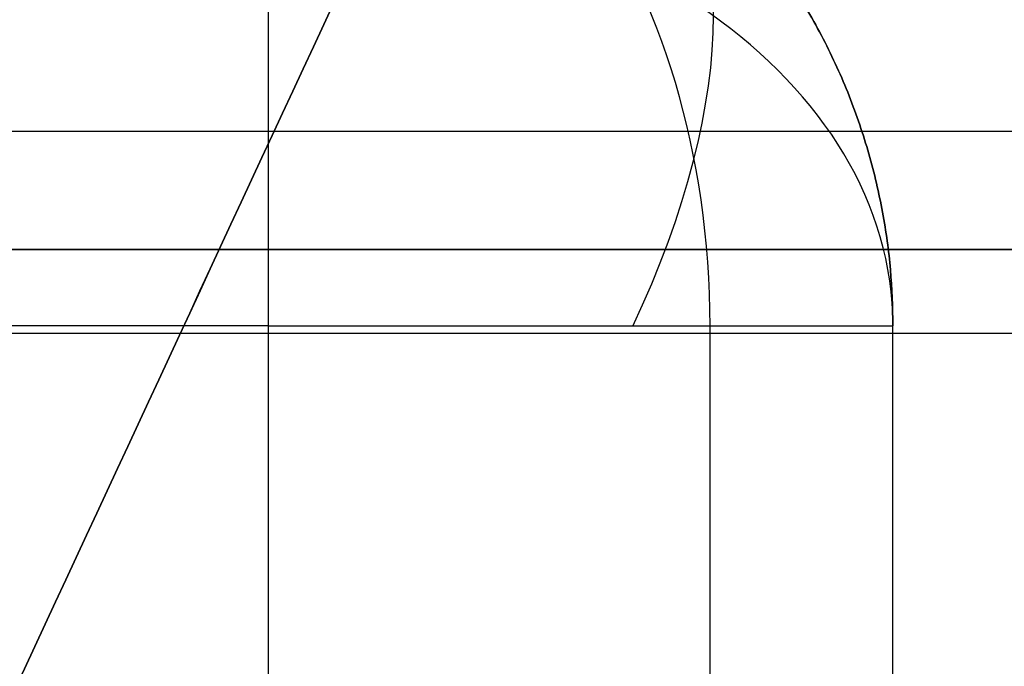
# Model space of a CAD drawing. Header units: millimetres. Extents: x -5.2 to 52, y -94.6 to -40.1.
# Tile 187 of 256: x 2.325 to 2.482, y -45.188 to -45.085. Entities that reach past the tile are written whole.
import ezdxf

# ---------------------------------------------------------------- set-up
doc = ezdxf.new("R2010")
doc.units = ezdxf.units.MM
doc.header["$MEASUREMENT"] = 0
for name, color, linetype, true_color in [('METALLO', 7, 'Continuous', 0x000000), ('PLASTICA', 7, 'Continuous', 0x000000), ('RUOTE', 7, 'Continuous', 0x000000)]:
    doc.layers.add(name, color=color, linetype=linetype, true_color=true_color)

msp = doc.modelspace()

# ---------------------------------------------------------------- linework, layer by layer
at = {"layer": 'METALLO'}
for points, degree in [([(2.447559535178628, -90.5106324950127, -54.48342749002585), (16.06205721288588, -74.83298479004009, -54.48342749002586), (29.67655489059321, -59.15533708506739, -54.48342749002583), (43.29105256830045, -43.47768938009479, -54.48342749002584)], 3), ([(43.29082574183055, -91.48924242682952, -54.48342749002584), (29.65453933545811, -75.83310871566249, -54.48342749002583), (16.01825292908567, -60.17697500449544, -54.48342749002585), (2.381966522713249, -44.52084129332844, -54.48342749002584)], 3), ([(45.83681905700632, -45.1024639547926, -50.5), (23.58681905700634, -45.1024639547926, -50.5), (1.336819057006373, -45.1024639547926, -50.5)], 2), ([(45.83681905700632, -45.1024639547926, -52.5), (23.58681905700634, -45.1024639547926, -52.5), (1.336819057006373, -45.1024639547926, -52.5)], 2), ([(45.83681905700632, -45.10246395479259, -50.4), (23.58681905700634, -45.1024639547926, -50.4), (1.336819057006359, -45.1024639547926, -50.4)], 2), ([(45.83681905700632, -45.1024639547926, -52.6), (23.58681905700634, -45.1024639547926, -52.6), (1.336819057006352, -45.1024639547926, -52.6)], 2), ([(45.83681905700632, -45.1024639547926, -35.5), (23.58681905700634, -45.1024639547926, -35.5), (1.336819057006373, -45.1024639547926, -35.5)], 2), ([(45.83681905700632, -45.1024639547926, -37.5), (23.58681905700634, -45.1024639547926, -37.5), (1.336819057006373, -45.1024639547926, -37.5)], 2), ([(45.83681905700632, -45.10246395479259, -35.4), (23.58681905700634, -45.1024639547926, -35.4), (1.336819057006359, -45.1024639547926, -35.4)], 2), ([(45.83681905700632, -45.1024639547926, -37.6), (23.58681905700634, -45.1024639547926, -37.6), (1.336819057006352, -45.1024639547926, -37.6)], 2), ([(45.83681905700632, -45.1024639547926, -20.5), (23.58681905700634, -45.1024639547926, -20.5), (1.336819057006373, -45.1024639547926, -20.5)], 2), ([(45.83681905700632, -45.1024639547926, -22.5), (23.58681905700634, -45.1024639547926, -22.5), (1.336819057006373, -45.1024639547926, -22.5)], 2), ([(45.83681905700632, -45.10246395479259, -20.4), (23.58681905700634, -45.1024639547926, -20.4), (1.336819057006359, -45.1024639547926, -20.4)], 2), ([(45.83681905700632, -45.1024639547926, -22.6), (23.58681905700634, -45.1024639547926, -22.6), (1.336819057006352, -45.1024639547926, -22.6)], 2), ([(45.83681905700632, -45.12136246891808, -50.5), (23.58681905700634, -45.12136246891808, -50.5), (1.336819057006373, -45.12136246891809, -50.5)], 2), ([(45.83681905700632, -45.12136246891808, -52.5), (23.58681905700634, -45.12136246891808, -52.5), (1.336819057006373, -45.12136246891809, -52.5)], 2), ([(45.83681905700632, -45.12136246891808, -50.4), (23.58681905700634, -45.12136246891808, -50.4), (1.336819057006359, -45.12136246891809, -50.4)], 2), ([(45.83681905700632, -45.12136246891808, -52.6), (23.58681905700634, -45.12136246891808, -52.6), (1.336819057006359, -45.12136246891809, -52.6)], 2), ([(1.336819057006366, -45.12136246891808, -50.45), (23.58681905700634, -45.12136246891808, -50.45), (45.83681905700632, -45.12136246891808, -50.45)], 2), ([(45.83681905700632, -45.12136246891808, -52.55), (23.58681905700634, -45.12136246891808, -52.55), (1.336819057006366, -45.12136246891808, -52.55)], 2), ([(45.83681905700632, -45.12136246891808, -35.5), (23.58681905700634, -45.12136246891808, -35.5), (1.336819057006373, -45.12136246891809, -35.5)], 2), ([(45.83681905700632, -45.12136246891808, -37.5), (23.58681905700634, -45.12136246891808, -37.5), (1.336819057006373, -45.12136246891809, -37.5)], 2), ([(45.83681905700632, -45.12136246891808, -35.4), (23.58681905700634, -45.12136246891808, -35.4), (1.336819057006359, -45.12136246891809, -35.4)], 2), ([(45.83681905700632, -45.12136246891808, -37.6), (23.58681905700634, -45.12136246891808, -37.6), (1.336819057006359, -45.12136246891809, -37.6)], 2), ([(1.336819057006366, -45.12136246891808, -35.45), (23.58681905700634, -45.12136246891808, -35.45), (45.83681905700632, -45.12136246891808, -35.45)], 2), ([(45.83681905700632, -45.12136246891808, -37.55), (23.58681905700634, -45.12136246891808, -37.55), (1.336819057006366, -45.12136246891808, -37.55)], 2), ([(45.83681905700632, -45.12136246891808, -20.5), (23.58681905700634, -45.12136246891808, -20.5), (1.336819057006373, -45.12136246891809, -20.5)], 2), ([(45.83681905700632, -45.12136246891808, -22.5), (23.58681905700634, -45.12136246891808, -22.5), (1.336819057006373, -45.12136246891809, -22.5)], 2), ([(45.83681905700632, -45.12136246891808, -20.4), (23.58681905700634, -45.12136246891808, -20.4), (1.336819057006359, -45.12136246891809, -20.4)], 2), ([(45.83681905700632, -45.12136246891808, -22.6), (23.58681905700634, -45.12136246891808, -22.6), (1.336819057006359, -45.12136246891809, -22.6)], 2), ([(1.336819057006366, -45.12136246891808, -20.45), (23.58681905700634, -45.12136246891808, -20.45), (45.83681905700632, -45.12136246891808, -20.45)], 2), ([(45.83681905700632, -45.12136246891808, -22.55), (23.58681905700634, -45.12136246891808, -22.55), (1.336819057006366, -45.12136246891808, -22.55)], 2)]:
    msp.add_open_spline(points, degree=degree, dxfattribs=at)
at = {"layer": 'PLASTICA'}
for p, q in [((2.364393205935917, -45.13356544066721, -22.50000000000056), (1.676255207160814, -45.13356544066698, -22.5000000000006)), ((2.36439320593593, -45.13356544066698, -20.65000000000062), (1.676255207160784, -45.1335654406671, -20.6500000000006)), ((2.364393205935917, -45.13356544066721, -37.50000000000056), (1.676255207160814, -45.13356544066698, -37.5000000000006)), ((2.36439320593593, -45.13356544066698, -35.65000000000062), (1.676255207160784, -45.1335654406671, -35.6500000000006)), ((2.364393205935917, -45.13356544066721, -52.50000000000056), (1.676255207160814, -45.13356544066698, -52.5000000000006)), ((2.36439320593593, -45.13356544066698, -50.65000000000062), (1.676255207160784, -45.1335654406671, -50.6500000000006)), ((2.364393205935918, -45.36535647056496, -22.50000000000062), (2.364393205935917, -45.13356544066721, -22.50000000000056)), ((2.364393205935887, -45.36535647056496, -20.65000000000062), (2.36439320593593, -45.13356544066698, -20.65000000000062)), ((2.364393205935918, -45.36535647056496, -37.50000000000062), (2.364393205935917, -45.13356544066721, -37.50000000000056)), ((2.364393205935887, -45.36535647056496, -35.65000000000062), (2.36439320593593, -45.13356544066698, -35.65000000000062)), ((2.364393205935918, -45.36535647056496, -52.50000000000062), (2.364393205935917, -45.13356544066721, -52.50000000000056)), ((2.364393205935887, -45.36535647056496, -50.65000000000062), (2.36439320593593, -45.13356544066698, -50.65000000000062))]:
    msp.add_line(p, q, dxfattribs=at)
at = {"layer": 'PLASTICA', "extrusion": (-0.7071067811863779, 0, 0.707106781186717)}
for centre, end in [((45.13356544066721, -13.00058724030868, -16.34434417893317), 179.9999999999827), ((45.13356544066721, -23.60718895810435, -26.95094589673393), 179.9999999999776), ((45.13356544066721, -34.21379067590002, -37.55754761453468), 179.9999999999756)]:
    msp.add_arc(centre, 0.09999999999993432, 90.00000000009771, end, dxfattribs=at)
at = {"layer": 'PLASTICA', "extrusion": (0.7015314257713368, -0.5039115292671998, 0.5039115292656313)}
for centre, start, end in [((-35.27754965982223, -33.58416350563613, 13.11440186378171), 289.8795482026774, 0.01871865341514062), ((-35.27754965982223, -46.54049259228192, 5.555728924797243), 289.8795482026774, 0.01871865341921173), ((-35.27754965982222, -59.49682167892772, -2.002944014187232), 289.8795482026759, 0.01871865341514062)]:
    msp.add_arc(centre, 0.09999999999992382, start, end, dxfattribs=at)
at = {"layer": 'PLASTICA', "extrusion": (0, 0.7071067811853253, 0.7071067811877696)}
for centre, radius, start, end in [((-2.364393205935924, 16.07505828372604, -47.75344208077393), 0.09999999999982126, 180.0000000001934, 269.9999999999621), ((-2.364393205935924, 5.468456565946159, -58.36004379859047), 0.09999999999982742, 180.0000000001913, 269.9999999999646), ((-2.364393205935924, -5.138145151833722, -68.96664551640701), 0.09999999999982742, 180.0000000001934, 269.9999999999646)]:
    msp.add_arc(centre, radius, start, end, dxfattribs=at)
at = {"layer": 'PLASTICA', "extrusion": (-1.136868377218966e-12, 1, -3.410605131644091e-12)}
for centre in [(-2.364393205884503, -20.75000000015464, -45.13356544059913), (-2.364393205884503, -35.75000000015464, -45.13356544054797), (-2.364393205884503, -50.75000000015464, -45.13356544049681)]:
    msp.add_arc(centre, 0.1000000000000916, 90.00000000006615, 180.0000000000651, dxfattribs=at)
at = {"layer": 'PLASTICA'}
for points, weights in [([(2.464393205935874, -45.13356544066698, -22.40000000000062), (2.464393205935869, -45.03356544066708, -22.39999999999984), (2.364393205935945, -45.03356544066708, -22.40000000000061)], [1, 0.7071067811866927, 1]), ([(2.36439320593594, -45.03356544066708, -20.75000000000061), (2.46439320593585, -45.03356544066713, -20.74999999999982), (2.464393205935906, -45.1335654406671, -20.75000000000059)], [1, 0.7071067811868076, 1]), ([(2.364393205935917, -45.13356544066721, -22.50000000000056), (2.364393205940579, -45.03356544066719, -22.50000000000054), (2.364393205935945, -45.03356544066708, -22.40000000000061)], [1, 0.7071067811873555, 1]), ([(2.36439320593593, -45.13356544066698, -20.65000000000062), (2.364393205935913, -45.03356544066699, -20.6500000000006), (2.36439320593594, -45.03356544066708, -20.75000000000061)], [1, 0.7071067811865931, 1]), ([(2.464393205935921, -45.13356544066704, -21.5750000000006), (2.464393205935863, -45.0335654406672, -21.57499999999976), (2.36439320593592, -45.03356544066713, -21.5750000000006)], [1, 0.7071067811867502, 1]), ([(2.464393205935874, -45.13356544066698, -37.40000000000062), (2.464393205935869, -45.03356544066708, -37.39999999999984), (2.364393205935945, -45.03356544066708, -37.40000000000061)], [1, 0.7071067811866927, 1]), ([(2.36439320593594, -45.03356544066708, -35.75000000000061), (2.46439320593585, -45.03356544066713, -35.74999999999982), (2.464393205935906, -45.1335654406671, -35.75000000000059)], [1, 0.7071067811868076, 1]), ([(2.364393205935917, -45.13356544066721, -37.50000000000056), (2.364393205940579, -45.03356544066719, -37.50000000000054), (2.364393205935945, -45.03356544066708, -37.40000000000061)], [1, 0.7071067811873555, 1]), ([(2.36439320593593, -45.13356544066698, -35.65000000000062), (2.364393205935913, -45.03356544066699, -35.6500000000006), (2.36439320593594, -45.03356544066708, -35.75000000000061)], [1, 0.7071067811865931, 1]), ([(2.464393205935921, -45.13356544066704, -36.5750000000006), (2.464393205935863, -45.0335654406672, -36.57499999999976), (2.36439320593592, -45.03356544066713, -36.5750000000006)], [1, 0.7071067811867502, 1]), ([(2.464393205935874, -45.13356544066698, -52.40000000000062), (2.464393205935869, -45.03356544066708, -52.39999999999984), (2.364393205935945, -45.03356544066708, -52.40000000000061)], [1, 0.7071067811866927, 1]), ([(2.36439320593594, -45.03356544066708, -50.75000000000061), (2.46439320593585, -45.03356544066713, -50.74999999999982), (2.464393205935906, -45.1335654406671, -50.75000000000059)], [1, 0.7071067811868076, 1]), ([(2.364393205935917, -45.13356544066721, -52.50000000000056), (2.364393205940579, -45.03356544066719, -52.50000000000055), (2.364393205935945, -45.03356544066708, -52.40000000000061)], [1, 0.7071067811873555, 1]), ([(2.36439320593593, -45.13356544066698, -50.65000000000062), (2.364393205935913, -45.03356544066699, -50.6500000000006), (2.36439320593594, -45.03356544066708, -50.75000000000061)], [1, 0.7071067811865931, 1]), ([(2.464393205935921, -45.13356544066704, -51.5750000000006), (2.464393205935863, -45.0335654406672, -51.57499999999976), (2.36439320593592, -45.03356544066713, -51.5750000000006)], [1, 0.7071067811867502, 1]), ([(2.364393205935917, -45.13356544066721, -22.50000000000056), (2.464393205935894, -45.13356544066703, -22.50000000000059), (2.464393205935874, -45.13356544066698, -22.40000000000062)], [1, 0.7071067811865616, 1]), ([(2.364393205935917, -45.13356544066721, -37.50000000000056), (2.464393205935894, -45.13356544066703, -37.50000000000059), (2.464393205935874, -45.13356544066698, -37.40000000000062)], [1, 0.7071067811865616, 1]), ([(2.364393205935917, -45.13356544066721, -52.50000000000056), (2.464393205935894, -45.13356544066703, -52.50000000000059), (2.464393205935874, -45.13356544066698, -52.40000000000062)], [1, 0.7071067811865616, 1])]:
    msp.add_rational_spline(points, weights, degree=2, dxfattribs=at)
for points in [[(45.83681905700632, -45.12136246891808, -35.5), (23.63681905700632, -45.12136246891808, -35.5), (1.436819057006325, -45.12136246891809, -35.5)], [(45.83681905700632, -45.12136246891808, -20.5), (23.63681905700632, -45.12136246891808, -20.5), (1.436819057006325, -45.12136246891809, -20.5)], [(45.83681905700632, -45.12136246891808, -50.5), (23.63681905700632, -45.12136246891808, -50.5), (1.436819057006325, -45.12136246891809, -50.5)], [(2.435103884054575, -45.36535647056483, -22.47071067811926), (2.435103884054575, -45.2494609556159, -22.47071067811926), (2.435103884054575, -45.13356544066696, -22.47071067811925)], [(2.435103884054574, -45.36535647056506, -20.67928932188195), (2.435103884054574, -45.24946095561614, -20.67928932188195), (2.435103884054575, -45.13356544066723, -20.67928932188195)], [(2.435103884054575, -45.36535647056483, -37.47071067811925), (2.435103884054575, -45.2494609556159, -37.47071067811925), (2.435103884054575, -45.13356544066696, -37.47071067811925)], [(2.435103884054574, -45.36535647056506, -35.67928932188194), (2.435103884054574, -45.24946095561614, -35.67928932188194), (2.435103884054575, -45.13356544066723, -35.67928932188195)], [(2.435103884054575, -45.36535647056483, -52.47071067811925), (2.435103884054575, -45.2494609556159, -52.47071067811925), (2.435103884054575, -45.13356544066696, -52.47071067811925)], [(2.435103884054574, -45.36535647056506, -50.67928932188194), (2.435103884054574, -45.24946095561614, -50.67928932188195), (2.435103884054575, -45.13356544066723, -50.67928932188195)], [(2.4643932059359, -45.36535647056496, -20.7500000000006), (2.464393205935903, -45.24946095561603, -20.75000000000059), (2.464393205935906, -45.1335654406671, -20.75000000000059)], [(2.464393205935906, -45.1335654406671, -20.75000000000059), (2.46439320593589, -45.13356544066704, -21.5750000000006), (2.464393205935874, -45.13356544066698, -22.40000000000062)], [(2.464393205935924, -45.36535647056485, -22.40000000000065), (2.464393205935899, -45.24946095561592, -22.40000000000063), (2.464393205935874, -45.13356544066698, -22.40000000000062)], [(2.46439320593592, -45.36535647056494, -21.5750000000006), (2.46439320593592, -45.24946095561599, -21.5750000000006), (2.46439320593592, -45.13356544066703, -21.5750000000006)], [(2.4643932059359, -45.36535647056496, -35.7500000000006), (2.464393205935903, -45.24946095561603, -35.7500000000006), (2.464393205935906, -45.1335654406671, -35.75000000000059)], [(2.464393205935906, -45.1335654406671, -35.75000000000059), (2.46439320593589, -45.13356544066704, -36.5750000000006), (2.464393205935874, -45.13356544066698, -37.40000000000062)], [(2.464393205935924, -45.36535647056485, -37.40000000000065), (2.464393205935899, -45.24946095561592, -37.40000000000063), (2.464393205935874, -45.13356544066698, -37.40000000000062)], [(2.46439320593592, -45.36535647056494, -36.5750000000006), (2.46439320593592, -45.24946095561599, -36.5750000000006), (2.46439320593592, -45.13356544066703, -36.5750000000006)], [(2.4643932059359, -45.36535647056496, -50.7500000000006), (2.464393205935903, -45.24946095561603, -50.7500000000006), (2.464393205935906, -45.1335654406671, -50.75000000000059)], [(2.464393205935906, -45.1335654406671, -50.75000000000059), (2.46439320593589, -45.13356544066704, -51.5750000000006), (2.464393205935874, -45.13356544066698, -52.40000000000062)], [(2.464393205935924, -45.36535647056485, -52.40000000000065), (2.464393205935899, -45.24946095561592, -52.40000000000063), (2.464393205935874, -45.13356544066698, -52.40000000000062)], [(2.46439320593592, -45.36535647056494, -51.5750000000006), (2.46439320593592, -45.24946095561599, -51.5750000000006), (2.46439320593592, -45.13356544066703, -51.5750000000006)], [(45.83681905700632, -45.13477011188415, -35.5), (23.63681905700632, -45.13477011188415, -35.5), (1.436819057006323, -45.13477011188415, -35.5)], [(45.83681905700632, -45.13477011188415, -20.5), (23.63681905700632, -45.13477011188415, -20.5), (1.436819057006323, -45.13477011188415, -20.5)], [(45.83681905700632, -45.13477011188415, -50.5), (23.63681905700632, -45.13477011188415, -50.5), (1.436819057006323, -45.13477011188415, -50.5)]]:
    msp.add_open_spline(points, degree=2, dxfattribs=at)
at = {"layer": 'RUOTE'}
for points, weights, degree, knots in [([(3.313009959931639, -40.43044422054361, -63.59326276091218), (3.313110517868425, -40.43022797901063, -64.24820263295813), (3.203365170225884, -40.66622628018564, -65.61283474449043), (2.713158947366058, -41.72037425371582, -67.3833852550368), (1.966547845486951, -43.32589973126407, -68.5460660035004), (1.11499010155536, -45.15710429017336, -68.93095109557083), (0.2634015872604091, -46.98837501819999, -68.54606405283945), (-0.483163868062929, -48.59380233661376, -67.38339022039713), (-0.9734523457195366, -49.6481271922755, -65.6128240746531), (-1.135711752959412, -49.99705263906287, -63.593255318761), (-0.9734420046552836, -49.64810495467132, -61.57372059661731), (-0.4831642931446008, -48.59380325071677, -59.80309981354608), (0.2634011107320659, -46.98837604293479, -58.64048323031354), (1.11499043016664, -45.15710358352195, -58.25556277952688), (1.966547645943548, -43.32590016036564, -58.64046626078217), (2.713159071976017, -41.7203739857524, -59.80313609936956), (3.203365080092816, -40.66622647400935, -61.57369378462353), (3.313110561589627, -40.4302278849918, -62.93832143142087), (3.31300995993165, -40.43044422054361, -63.5932627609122)], [0.85355339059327, 0.8535533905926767, 0.8535533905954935, 0.8535533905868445, 0.8535533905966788, 0.853553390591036, 0.8535533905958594, 0.8535533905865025, 0.853553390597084, 0.853553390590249, 0.8535533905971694, 0.853553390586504, 0.8535533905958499, 0.8535533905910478, 0.853553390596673, 0.8535533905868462, 0.8535533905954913, 0.8535533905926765, 0.8535533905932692], 3, [0, 0, 0, 0, 1.765039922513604, 3.677472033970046, 5.589904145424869, 7.354944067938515, 9.119983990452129, 11.03241610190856, 12.94484821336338, 14.70988813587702, 16.47492805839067, 18.38736016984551, 20.29979228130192, 22.06483220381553, 23.82987212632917, 25.74230423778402, 27.65473634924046, 29.41977627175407, 29.41977627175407, 29.41977627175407, 29.41977627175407]), ([(3.886514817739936, -40.45487881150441, -63.5932627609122), (3.886514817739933, -40.45487881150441, -69.02568387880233), (1.595861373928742, -45.38073975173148, -69.02568387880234), (-0.6947920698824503, -50.30660069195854, -69.02568387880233), (-0.6947920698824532, -50.30660069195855, -63.5932627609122), (-0.6947920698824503, -50.30660069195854, -58.16084164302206), (1.595861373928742, -45.38073975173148, -58.16084164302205), (3.886514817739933, -40.45487881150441, -58.16084164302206), (3.886514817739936, -40.45487881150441, -63.5932627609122)], [1, 0.7071067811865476, 1, 0.7071067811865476, 1, 0.7071067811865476, 1, 0.7071067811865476, 1], 2, [0, 0, 0, 7.354944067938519, 7.354944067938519, 14.70988813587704, 14.70988813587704, 22.06483220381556, 22.06483220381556, 29.41977627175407, 29.41977627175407, 29.41977627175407]), ([(3.909183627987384, -40.46542039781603, -63.5932627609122), (3.909183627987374, -40.46542039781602, -69.02568387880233), (1.61853018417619, -45.39128133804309, -69.02568387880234), (-0.6721232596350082, -50.31714227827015, -69.02568387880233), (-0.6721232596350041, -50.31714227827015, -63.5932627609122), (-0.6721232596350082, -50.31714227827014, -58.16084164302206), (1.61853018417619, -45.39128133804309, -58.16084164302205), (3.909183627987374, -40.46542039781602, -58.16084164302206), (3.909183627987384, -40.46542039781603, -63.5932627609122)], [1, 0.7071067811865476, 1, 0.7071067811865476, 1, 0.7071067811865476, 1, 0.7071067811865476, 1], 2, [-34.13290855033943, -34.13290855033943, -34.13290855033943, -25.59968141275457, -25.59968141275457, -17.06645427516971, -17.06645427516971, -8.533227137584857, -8.533227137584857, 0, 0, 0]), ([(3.931852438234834, -40.47596198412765, -63.5932627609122), (3.931852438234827, -40.47596198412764, -69.02568387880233), (1.64119899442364, -45.40182292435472, -69.02568387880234), (-0.6494544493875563, -50.32768386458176, -69.02568387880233), (-0.6494544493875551, -50.32768386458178, -63.5932627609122), (-0.6494544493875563, -50.32768386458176, -58.16084164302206), (1.64119899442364, -45.40182292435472, -58.16084164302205), (3.931852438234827, -40.47596198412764, -58.16084164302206), (3.931852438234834, -40.47596198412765, -63.5932627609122)], [1, 0.7071067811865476, 1, 0.7071067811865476, 1, 0.7071067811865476, 1, 0.7071067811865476, 1], 2, [0, 0, 0, 7.354944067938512, 7.354944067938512, 14.70988813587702, 14.70988813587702, 22.06483220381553, 22.06483220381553, 29.41977627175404, 29.41977627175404, 29.41977627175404]), ([(4.320103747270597, -40.89876902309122, -63.5932627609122), (4.320204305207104, -40.89855278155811, -64.24820263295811), (4.210458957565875, -41.13455108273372, -65.6128347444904), (3.720252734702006, -42.18869905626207, -67.38338525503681), (2.973641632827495, -43.7942245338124, -68.54606600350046), (2.122083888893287, -45.62542909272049, -68.93095109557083), (1.270495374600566, -47.45669982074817, -68.54606405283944), (0.5239299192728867, -49.06212713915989, -67.38339022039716), (0.03364144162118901, -50.11645199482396, -65.61282407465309), (-0.1286179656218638, -50.46537744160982, -63.59325531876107), (0.03365178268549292, -50.11642975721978, -61.5737205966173), (0.5239294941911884, -49.06212805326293, -59.80309981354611), (1.270494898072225, -47.45670084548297, -58.64048323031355), (2.122084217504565, -45.6254283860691, -58.25556277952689), (2.973641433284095, -43.79422496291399, -58.64046626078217), (3.720252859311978, -42.18869878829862, -59.80313609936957), (4.210458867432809, -41.13455127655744, -61.57369378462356), (4.320204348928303, -40.89855268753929, -62.93832143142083), (4.3201037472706, -40.89876902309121, -63.59326276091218)], [0.8535533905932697, 0.853553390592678, 0.8535533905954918, 0.853553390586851, 0.853553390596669, 0.8535533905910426, 0.8535533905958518, 0.8535533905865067, 0.8535533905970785, 0.8535533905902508, 0.8535533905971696, 0.8535533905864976, 0.8535533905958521, 0.8535533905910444, 0.8535533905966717, 0.8535533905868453, 0.8535533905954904, 0.8535533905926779, 0.85355339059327], 3, [0, 0, 0, 0, 1.765039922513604, 3.677472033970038, 5.589904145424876, 7.35494406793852, 9.119983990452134, 11.03241610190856, 12.94484821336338, 14.70988813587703, 16.47492805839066, 18.3873601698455, 20.29979228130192, 22.06483220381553, 23.82987212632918, 25.74230423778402, 27.65473634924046, 29.41977627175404, 29.41977627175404, 29.41977627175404, 29.41977627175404]), ([(2.784787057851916, -41.04538363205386, -63.5932627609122), (2.784787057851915, -41.04538363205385, -59.16084164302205), (0.9157970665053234, -45.06449216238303, -59.16084164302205), (-0.9531929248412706, -49.0836006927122, -59.16084164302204), (-0.9531929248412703, -49.08360069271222, -63.5932627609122), (-0.953192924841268, -49.0836006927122, -68.02568387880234), (0.9157970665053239, -45.06449216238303, -68.02568387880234), (2.784787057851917, -41.04538363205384, -68.02568387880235), (2.784787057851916, -41.04538363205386, -63.5932627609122)], [1, 0.7071067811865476, 1, 0.7071067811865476, 1, 0.7071067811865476, 1, 0.7071067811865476, 1], 2, [-27.53486830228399, -27.53486830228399, -27.53486830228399, -20.65115122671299, -20.65115122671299, -13.76743415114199, -13.76743415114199, -6.883717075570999, -6.883717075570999, 0, 0, 0]), ([(2.791891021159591, -41.06483783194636, -63.5932627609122), (2.791976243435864, -41.06465456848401, -64.14832050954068), (2.698967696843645, -41.26466176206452, -65.30483832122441), (2.283520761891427, -42.15804606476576, -66.80536962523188), (1.650772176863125, -43.51871960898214, -67.7907348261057), (0.9290819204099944, -45.07065486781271, -68.11692271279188), (0.2073655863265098, -46.62264620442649, -67.79073317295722), (-0.4253443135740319, -47.9832365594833, -66.80537383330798), (-0.8408609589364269, -48.87677076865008, -65.30482927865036), (-0.9783748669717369, -49.17248306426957, -63.59325645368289), (-0.8408521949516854, -48.87675192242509, -61.88171247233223), (-0.4253446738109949, -47.98323733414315, -60.38112161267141), (0.2073651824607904, -46.62264707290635, -59.39581079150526), (0.9290821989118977, -45.07065426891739, -59.06959293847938), (1.650772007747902, -43.51871997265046, -59.39579640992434), (2.283520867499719, -42.15804583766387, -60.38115236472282), (2.698967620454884, -41.26466192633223, -61.88168974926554), (2.791976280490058, -41.06465448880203, -63.03820377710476), (2.791891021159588, -41.06483783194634, -63.5932627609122)], [0.8535533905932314, 0.8535533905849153, 0.8535533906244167, 0.8535533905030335, 0.8535533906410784, 0.8535533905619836, 0.8535533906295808, 0.853553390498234, 0.853553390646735, 0.8535533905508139, 0.8535533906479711, 0.85355339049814, 0.8535533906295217, 0.853553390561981, 0.853553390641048, 0.8535533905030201, 0.8535533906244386, 0.8535533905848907, 0.8535533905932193], 3, [0, 0, 0, 0, 1.651954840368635, 3.441858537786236, 5.231762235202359, 6.883717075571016, 8.535671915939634, 10.32557561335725, 12.11547931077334, 13.767434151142, 15.41938899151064, 17.20929268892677, 18.99919638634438, 20.651151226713, 22.30310606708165, 24.09300976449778, 25.88291346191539, 27.53486830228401, 27.53486830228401, 27.53486830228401, 27.53486830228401]), ([(2.830124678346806, -41.06646680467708, -63.5932627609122), (2.8301246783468, -41.06646680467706, -68.02568387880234), (0.961134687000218, -45.08557533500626, -68.02568387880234), (-0.9078553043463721, -49.10468386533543, -68.02568387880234), (-0.90785530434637, -49.10468386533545, -63.5932627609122), (-0.9078553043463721, -49.10468386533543, -59.16084164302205), (0.961134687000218, -45.08557533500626, -59.16084164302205), (2.8301246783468, -41.06646680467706, -59.16084164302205), (2.830124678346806, -41.06646680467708, -63.5932627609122)], [1, 0.7071067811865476, 1, 0.7071067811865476, 1, 0.7071067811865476, 1, 0.7071067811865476, 1], 2, [0, 0, 0, 6.883717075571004, 6.883717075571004, 13.76743415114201, 13.76743415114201, 20.65115122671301, 20.65115122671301, 27.53486830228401, 27.53486830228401, 27.53486830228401]), ([(2.677742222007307, -41.31030539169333, -63.59326276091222), (2.677822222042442, -41.31013335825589, -63.07221761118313), (2.590513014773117, -41.49788459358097, -61.98656842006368), (2.200523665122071, -42.3365244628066, -60.57798605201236), (1.606548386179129, -43.61381921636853, -59.65300165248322), (0.9290815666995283, -45.07065562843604, -59.34680177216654), (0.2515902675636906, -46.527544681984, -59.65300320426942), (-0.3423486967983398, -47.80476134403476, -60.57798210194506), (-0.7324034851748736, -48.64354193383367, -61.98657690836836), (-0.8614908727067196, -48.9211336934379, -63.59326868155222), (-0.7323952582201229, -48.64352424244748, -65.19993337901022), (-0.3423490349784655, -47.80476207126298, -66.60857165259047), (0.2515898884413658, -46.52754549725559, -67.53350500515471), (0.9290818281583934, -45.07065506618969, -67.83973301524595), (1.606548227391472, -43.61381955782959, -67.53351850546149), (2.200523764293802, -42.33652424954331, -66.60854278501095), (2.590512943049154, -41.49788474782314, -65.19995470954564), (2.677822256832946, -41.31013328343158, -64.11430906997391), (2.677742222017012, -41.31030539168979, -63.59326276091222)], [0.853553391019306, 0.8535533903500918, 0.8535533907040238, 0.8535533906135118, 0.8535533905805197, 0.8535533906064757, 0.8535533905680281, 0.8535533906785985, 0.8535533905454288, 0.8535533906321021, 0.8535533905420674, 0.8535533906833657, 0.8535533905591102, 0.8535533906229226, 0.853553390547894, 0.8535533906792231, 0.8535533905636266, 0.8535533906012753, 0.8535533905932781], 3, [0, 0, 0, 0, 1.576564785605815, 3.284782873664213, 4.993000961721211, 6.569565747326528, 8.146130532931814, 9.85434862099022, 11.56256670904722, 13.13913149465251, 14.7156962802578, 16.4239143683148, 18.13213245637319, 19.70869724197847, 21.2852620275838, 22.99348011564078, 24.70169820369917, 26.27826298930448, 26.27826298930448, 26.27826298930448, 26.27826298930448]), ([(2.70362564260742, -41.33849252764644, -63.5932627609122), (2.703625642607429, -41.33849252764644, -59.46084164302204), (0.961134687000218, -45.08557533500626, -59.46084164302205), (-0.7813562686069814, -48.83265814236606, -59.46084164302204), (-0.7813562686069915, -48.83265814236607, -63.5932627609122), (-0.7813562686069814, -48.83265814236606, -67.72568387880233), (0.961134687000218, -45.08557533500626, -67.72568387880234), (2.703625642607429, -41.33849252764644, -67.72568387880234), (2.70362564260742, -41.33849252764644, -63.5932627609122)], [1, 0.7071067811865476, 1, 0.7071067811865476, 1, 0.7071067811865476, 1, 0.7071067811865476, 1], 2, [0, 0, 0, 6.569565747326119, 6.569565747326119, 13.13913149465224, 13.13913149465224, 19.70869724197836, 19.70869724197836, 26.27826298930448, 26.27826298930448, 26.27826298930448]), ([(3.510188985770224, -41.38271439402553, -63.5932627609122), (3.510188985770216, -41.38271439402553, -68.02568387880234), (1.641198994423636, -45.40182292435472, -68.02568387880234), (-0.2277909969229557, -49.42093145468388, -68.02568387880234), (-0.2277909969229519, -49.4209314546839, -63.5932627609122), (-0.2277909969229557, -49.42093145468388, -59.16084164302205), (1.641198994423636, -45.40182292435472, -59.16084164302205), (3.510188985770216, -41.38271439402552, -59.16084164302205), (3.510188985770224, -41.38271439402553, -63.5932627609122)], [1, 0.7071067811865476, 1, 0.7071067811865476, 1, 0.7071067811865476, 1, 0.7071067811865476, 1], 2, [-34.13290855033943, -34.13290855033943, -34.13290855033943, -25.59968141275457, -25.59968141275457, -17.06645427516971, -17.06645427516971, -8.533227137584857, -8.533227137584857, 0, 0, 0]), ([(3.111664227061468, -41.52824108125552, -63.5932627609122), (3.111664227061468, -41.52824108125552, -59.46084164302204), (1.369173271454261, -45.27532388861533, -59.46084164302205), (-0.3733176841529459, -49.02240669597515, -59.46084164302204), (-0.3733176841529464, -49.02240669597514, -63.5932627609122), (-0.3733176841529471, -49.02240669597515, -67.72568387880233), (1.36917327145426, -45.27532388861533, -67.72568387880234), (3.111664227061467, -41.52824108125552, -67.72568387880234), (3.111664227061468, -41.52824108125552, -63.5932627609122)], [1, 0.7071067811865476, 1, 0.7071067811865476, 1, 0.7071067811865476, 1, 0.7071067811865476, 1], 2, [-27.84972324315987, -27.84972324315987, -27.84972324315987, -20.8872924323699, -20.8872924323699, -13.92486162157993, -13.92486162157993, -6.962430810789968, -6.962430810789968, 0, 0, 0]), ([(3.383689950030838, -41.6547401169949, -63.5932627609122), (3.383689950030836, -41.65474011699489, -59.46084164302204), (1.641198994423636, -45.40182292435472, -59.46084164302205), (-0.101291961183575, -49.14890573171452, -59.46084164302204), (-0.1012919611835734, -49.14890573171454, -63.5932627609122), (-0.101291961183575, -49.14890573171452, -67.72568387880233), (1.641198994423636, -45.40182292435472, -67.72568387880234), (3.383689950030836, -41.65474011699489, -67.72568387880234), (3.383689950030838, -41.6547401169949, -63.5932627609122)], [1, 0.7071067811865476, 1, 0.7071067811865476, 1, 0.7071067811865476, 1, 0.7071067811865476, 1], 2, [0, 0, 0, 6.962430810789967, 6.962430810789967, 13.92486162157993, 13.92486162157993, 20.8872924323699, 20.8872924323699, 27.84972324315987, 27.84972324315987, 27.84972324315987]), ([(4.19025329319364, -41.698961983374, -63.5932627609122), (4.190253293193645, -41.698961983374, -59.16084164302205), (2.321263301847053, -45.71807051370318, -59.16084164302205), (0.4522733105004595, -49.73717904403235, -59.16084164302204), (0.452273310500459, -49.73717904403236, -63.5932627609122), (0.4522733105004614, -49.73717904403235, -68.02568387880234), (2.321263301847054, -45.71807051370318, -68.02568387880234), (4.190252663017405, -41.69896333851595, -68.02568387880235), (4.19025329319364, -41.69896198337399, -63.5932627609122)], [1, 0.7071067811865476, 1, 0.7071067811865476, 1, 0.7071067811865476, 1, 0.7071068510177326, 0.9999998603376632], 2, [-27.53486830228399, -27.53486830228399, -27.53486830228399, -20.65115081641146, -20.65115081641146, -13.76743333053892, -13.76743333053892, -6.883715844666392, -6.883715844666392, 0, 0, 0]), ([(4.190253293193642, -41.69896198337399, -63.5932627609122), (4.190253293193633, -41.69896198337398, -68.02568387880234), (2.321263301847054, -45.71807051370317, -68.02568387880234), (0.4522733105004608, -49.73717904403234, -68.02568387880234), (0.4522733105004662, -49.73717904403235, -63.5932627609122), (0.4522733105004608, -49.73717904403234, -59.16084164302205), (2.321263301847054, -45.71807051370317, -59.16084164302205), (4.190253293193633, -41.69896198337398, -59.16084164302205), (4.190253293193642, -41.69896198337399, -63.5932627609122)], [1, 0.7071067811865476, 1, 0.7071067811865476, 1, 0.7071067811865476, 1, 0.7071067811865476, 1], 2, [0, 0, 0, 6.883717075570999, 6.883717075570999, 13.76743415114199, 13.76743415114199, 20.65115122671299, 20.65115122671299, 27.53486830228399, 27.53486830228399, 27.53486830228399]), ([(4.216136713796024, -41.7271491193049, -63.5932627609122), (4.216221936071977, -41.72696585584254, -64.1483205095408), (4.123213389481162, -41.92697304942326, -65.30483832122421), (3.707766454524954, -42.82035735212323, -66.805369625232), (3.075017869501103, -44.18103089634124, -67.79073482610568), (2.353327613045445, -45.73296615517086, -68.1169227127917), (1.631611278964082, -47.28495749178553, -67.79073317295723), (0.9989013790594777, -48.64554784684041, -66.80537383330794), (0.5833847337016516, -49.53908205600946, -65.30482927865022), (0.4458708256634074, -49.83479435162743, -63.59325645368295), (0.5833934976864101, -49.53906320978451, -61.88171247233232), (0.9989010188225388, -48.64554862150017, -60.38112161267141), (1.631610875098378, -47.28495836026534, -59.39581079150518), (2.353327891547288, -45.73296555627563, -59.06959293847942), (3.075017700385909, -44.18103126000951, -59.39579640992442), (3.707766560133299, -42.8203571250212, -60.3811523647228), (4.123213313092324, -41.92697321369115, -61.88168974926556), (4.216221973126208, -41.72696577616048, -63.03820377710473), (4.216136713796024, -41.7271491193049, -63.5932627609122)], [0.8535533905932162, 0.8535533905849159, 0.8535533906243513, 0.853553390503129, 0.8535533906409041, 0.8535533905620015, 0.8535533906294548, 0.8535533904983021, 0.8535533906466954, 0.8535533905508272, 0.853553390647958, 0.8535533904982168, 0.8535533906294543, 0.8535533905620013, 0.8535533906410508, 0.8535533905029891, 0.8535533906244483, 0.8535533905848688, 0.8535533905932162], 3, [0, 0, 0, 0, 1.651954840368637, 3.44185853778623, 5.231762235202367, 6.883717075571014, 8.535671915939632, 10.32557561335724, 12.11547931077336, 13.767434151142, 15.41938899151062, 17.20929268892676, 18.99919638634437, 20.651151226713, 22.30310606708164, 24.09300976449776, 25.88291346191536, 27.53486830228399, 27.53486830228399, 27.53486830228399, 27.53486830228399]), ([(3.642001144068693, -41.7748615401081, -63.5932627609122), (3.642001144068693, -41.7748615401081, -59.46084164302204), (1.899510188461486, -45.52194434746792, -59.46084164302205), (0.1570192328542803, -49.26902715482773, -59.46084164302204), (0.1570192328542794, -49.26902715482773, -63.5932627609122), (0.1570192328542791, -49.26902715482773, -67.72568387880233), (1.899510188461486, -45.52194434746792, -67.72568387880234), (3.642001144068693, -41.7748615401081, -67.72568387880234), (3.642001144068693, -41.7748615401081, -63.5932627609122)], [1, 0.7071067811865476, 1, 0.7071067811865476, 1, 0.7071067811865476, 1, 0.7071067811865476, 1], 2, [-27.84972324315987, -27.84972324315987, -27.84972324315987, -20.8872924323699, -20.8872924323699, -13.92486162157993, -13.92486162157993, -6.962430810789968, -6.962430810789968, 0, 0, 0]), ([(4.063754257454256, -41.97098770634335, -63.5932627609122), (4.063754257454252, -41.97098770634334, -59.46084164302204), (2.321263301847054, -45.71807051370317, -59.46084164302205), (0.5787723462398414, -49.46515332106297, -59.46084164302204), (0.5787723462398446, -49.46515332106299, -63.5932627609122), (0.5787723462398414, -49.46515332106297, -67.72568387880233), (2.321263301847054, -45.71807051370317, -67.72568387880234), (4.063754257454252, -41.97098770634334, -67.72568387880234), (4.063754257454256, -41.97098770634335, -63.5932627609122)], [1, 0.7071067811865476, 1, 0.7071067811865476, 1, 0.7071067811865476, 1, 0.7071067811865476, 1], 2, [0, 0, 0, 6.569565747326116, 6.569565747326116, 13.13913149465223, 13.13913149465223, 19.70869724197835, 19.70869724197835, 26.27826298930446, 26.27826298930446, 26.27826298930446]), ([(4.101987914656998, -41.97261667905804, -63.59326276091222), (4.1020679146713, -41.97244464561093, -63.0722176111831), (4.014758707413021, -42.16019588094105, -61.98656842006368), (3.624769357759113, -42.99883575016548, -60.57798605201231), (3.030794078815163, -44.27613050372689, -59.65300165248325), (2.353327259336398, -45.73296691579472, -59.34680177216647), (1.675835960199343, -47.18985596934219, -59.65300320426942), (1.081896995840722, -48.4670726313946, -60.57798210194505), (0.6918422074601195, -49.30585322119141, -61.98657690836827), (0.5627548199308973, -49.58344498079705, -63.59326868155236), (0.6918504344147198, -49.30583552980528, -65.19993337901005), (1.081896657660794, -48.46707335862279, -66.60857165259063), (1.675835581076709, -47.18985678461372, -67.5335050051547), (2.353327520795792, -45.73296635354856, -67.83973301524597), (3.030793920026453, -44.27613084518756, -67.53351850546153), (3.624769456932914, -42.99883553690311, -66.60854278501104), (4.014758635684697, -42.16019603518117, -65.19995470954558), (4.102067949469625, -41.97244457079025, -64.11430906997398), (4.101987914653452, -41.97261667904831, -63.59326276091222)], [0.8535533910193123, 0.8535533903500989, 0.8535533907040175, 0.8535533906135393, 0.8535533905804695, 0.8535533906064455, 0.8535533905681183, 0.8535533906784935, 0.8535533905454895, 0.8535533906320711, 0.8535533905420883, 0.8535533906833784, 0.8535533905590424, 0.8535533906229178, 0.8535533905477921, 0.8535533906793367, 0.8535533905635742, 0.8535533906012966, 0.8535533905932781], 3, [0, 0, 0, 0, 1.576564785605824, 3.284782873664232, 4.993000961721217, 6.569565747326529, 8.146130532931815, 9.854348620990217, 11.56256670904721, 13.1391314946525, 14.71569628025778, 16.4239143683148, 18.13213245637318, 19.70869724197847, 21.28526202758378, 22.99348011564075, 24.70169820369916, 26.27826298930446, 26.27826298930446, 26.27826298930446, 26.27826298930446]), ([(1.243606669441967, -46.96828023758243, -63.59326276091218), (1.243606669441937, -46.96828023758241, -65.18130185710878), (1.913224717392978, -45.52832196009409, -65.18130185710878), (2.582842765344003, -44.08836368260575, -65.18130185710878), (2.582842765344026, -44.08836368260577, -63.59326276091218), (2.582842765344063, -44.08836368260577, -62.00522366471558), (1.913224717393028, -45.52832196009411, -62.00522366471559), (1.243606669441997, -46.96828023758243, -62.00522366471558), (1.243606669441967, -46.96828023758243, -63.59326276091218)], [1, 0.7071067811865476, 1, 0.7071067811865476, 1, 0.7071067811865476, 1, 0.7071067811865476, 1], 2, [0, 0, 0, 3.102109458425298, 3.102109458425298, 6.204218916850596, 6.204218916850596, 9.306328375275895, 9.306328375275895, 12.40843783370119, 12.40843783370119, 12.40843783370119]), ([(1.717549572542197, -47.18867601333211, -63.5932627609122), (1.71754957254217, -47.18867601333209, -65.18130185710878), (2.387167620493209, -45.74871773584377, -65.18130185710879), (3.056785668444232, -44.30875945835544, -65.18130185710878), (3.056785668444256, -44.30875945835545, -63.5932627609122), (3.056785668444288, -44.30875945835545, -62.00522366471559), (2.387167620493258, -45.7487177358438, -62.0052236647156), (1.717549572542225, -47.18867601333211, -62.00522366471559), (1.717549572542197, -47.18867601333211, -63.5932627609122)], [1, 0.7071067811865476, 1, 0.7071067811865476, 1, 0.7071067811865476, 1, 0.7071067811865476, 1], 2, [0, 0, 0, 3.102109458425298, 3.102109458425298, 6.204218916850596, 6.204218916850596, 9.306328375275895, 9.306328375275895, 12.40843783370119, 12.40843783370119, 12.40843783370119]), ([(2.100817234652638, -47.36690544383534, -63.59326276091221), (2.100817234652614, -47.36690544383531, -65.1813018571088), (2.77043528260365, -45.92694716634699, -65.1813018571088), (3.440053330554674, -44.48698888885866, -65.1813018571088), (3.440053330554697, -44.48698888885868, -63.59326276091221), (3.440053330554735, -44.48698888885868, -62.00522366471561), (2.770435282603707, -45.92694716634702, -62.00522366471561), (2.100817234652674, -47.36690544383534, -62.00522366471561), (2.100817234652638, -47.36690544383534, -63.59326276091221)], [1, 0.7071067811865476, 1, 0.7071067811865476, 1, 0.7071067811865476, 1, 0.7071067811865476, 1], 2, [0, 0, 0, 2.337347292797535, 2.337347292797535, 4.67469458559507, 4.67469458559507, 7.012041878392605, 7.012041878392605, 9.34938917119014, 9.34938917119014, 9.34938917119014]), ([(2.177284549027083, -47.37016338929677, -63.5932627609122), (2.176152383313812, -47.3725980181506, -64.00235164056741), (2.284084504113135, -47.14049891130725, -64.60929657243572), (2.57675224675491, -46.51114111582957, -65.07063223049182), (2.834368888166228, -45.95715781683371, -65.19282648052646), (3.049720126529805, -45.49406277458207, -65.09107556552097), (3.201990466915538, -45.16661799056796, -64.89763833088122), (3.302353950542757, -44.9507946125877, -64.70259263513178), (3.384544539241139, -44.77405054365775, -64.46482804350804), (3.466125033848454, -44.59861843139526, -64.10322718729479), (3.509104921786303, -44.50619373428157, -63.59342122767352), (3.456816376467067, -44.61863592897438, -62.9806275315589), (3.311398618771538, -44.93134480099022, -62.46230074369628), (3.092654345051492, -45.40173628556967, -62.11565760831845), (2.834543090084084, -45.956783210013, -61.99386071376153), (2.576478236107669, -46.51173035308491, -62.11563400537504), (2.357667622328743, -46.98226449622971, -62.46231663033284), (2.211504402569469, -47.29657642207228, -62.98121887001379), (2.177233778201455, -47.37027256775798, -63.38923239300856), (2.177284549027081, -47.37016338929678, -63.59326276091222)], [0.8535533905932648, 0.8535533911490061, 0.8535533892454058, 0.8535533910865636, 0.853553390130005, 0.8535533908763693, 0.853553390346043, 0.8535533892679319, 0.8535533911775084, 0.8535533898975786, 0.8535533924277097, 0.8535533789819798, 0.8535533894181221, 0.8535533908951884, 0.853553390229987, 0.8535533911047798, 0.8535533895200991, 0.853553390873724, 0.8535533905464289, 0.8535533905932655], 3, [0, 0, 0, 0, 1.168673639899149, 1.753010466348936, 2.337347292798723, 2.921684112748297, 3.213852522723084, 3.50602093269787, 3.798189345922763, 4.090357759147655, 4.67469458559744, 5.259031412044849, 5.843368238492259, 6.427705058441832, 7.012041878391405, 7.596378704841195, 8.180715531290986, 8.765052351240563, 9.34938917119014, 9.34938917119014, 9.34938917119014, 9.34938917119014])]:
    msp.add_rational_spline(points, weights, degree=degree, knots=knots, dxfattribs=at)
for points, knots in [([(2.890202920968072, -40.81869552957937, -63.5932627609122), (2.890293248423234, -40.81850128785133, -64.18157096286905), (2.791713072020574, -41.030489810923, -65.40736938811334), (2.35137899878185, -41.97739184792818, -66.99778925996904), (1.68072593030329, -43.4195758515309, -68.04218226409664), (0.9158031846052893, -45.06447900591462, -68.38791027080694), (0.1508527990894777, -46.70944159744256, -68.04218051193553), (-0.5197592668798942, -48.15153742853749, -66.99779372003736), (-0.9601672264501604, -49.09859835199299, -65.40735980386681), (-1.105918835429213, -49.41202514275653, -63.59325607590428), (-0.9601579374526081, -49.09857837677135, -61.77918291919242), (-0.5197596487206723, -48.15153824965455, -60.18869992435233), (0.1508523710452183, -46.70944251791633, -59.1443645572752), (0.9158034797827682, -45.06447837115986, -58.79860478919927), (1.680725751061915, -43.41957623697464, -59.14434931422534), (2.351379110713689, -41.97739160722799, -60.1887325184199), (2.79171299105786, -41.03048998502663, -61.77915883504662), (2.890293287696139, -40.81850120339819, -63.00495324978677), (2.890202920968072, -40.81869552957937, -63.5932627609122)], [0, 0, 0, 0, 1.765039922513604, 3.677472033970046, 5.589904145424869, 7.354944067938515, 9.119983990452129, 11.03241610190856, 12.94484821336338, 14.70988813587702, 16.47492805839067, 18.38736016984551, 20.29979228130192, 22.06483220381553, 23.82987212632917, 25.74230423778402, 27.65473634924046, 29.41977627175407, 29.41977627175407, 29.41977627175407, 29.41977627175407]), ([(2.763703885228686, -41.09072125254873, -63.5932627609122), (2.7637884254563, -41.09053945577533, -64.14387839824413), (2.671524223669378, -41.28894599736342, -65.29114063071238), (2.259402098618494, -42.17518057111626, -66.77966322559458), (1.631717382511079, -43.52496468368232, -67.75714257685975), (0.9158027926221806, -45.06447984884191, -68.08071999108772), (0.1998623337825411, -46.60405064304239, -67.75714093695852), (-0.4277840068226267, -47.95375223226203, -66.77966739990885), (-0.8399752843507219, -48.84013551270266, -65.291131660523), (-0.976388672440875, -49.13348123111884, -63.5932565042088), (-0.8399665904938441, -48.84011681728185, -61.89540996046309), (-0.4277843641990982, -47.9537530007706, -60.40682828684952), (0.1998619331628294, -46.60405150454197, -59.42940287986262), (0.9158030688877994, -45.06447925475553, -59.10579573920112), (1.631717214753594, -43.5249650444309, -59.42938861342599), (2.25940220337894, -42.1751803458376, -60.40685879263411), (2.67152414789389, -41.28894616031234, -61.89538741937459), (2.763788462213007, -41.09053937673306, -63.04264589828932), (2.763703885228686, -41.09072125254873, -63.5932627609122)], [0, 0, 0, 0, 1.651954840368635, 3.441858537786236, 5.231762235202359, 6.883717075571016, 8.535671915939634, 10.32557561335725, 12.11547931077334, 13.767434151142, 15.41938899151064, 17.20929268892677, 18.99919638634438, 20.651151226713, 22.30310606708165, 24.09300976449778, 25.88291346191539, 27.53486830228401, 27.53486830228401, 27.53486830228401, 27.53486830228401]), ([(2.679371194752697, -41.2720717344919, -63.59326276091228), (2.679451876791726, -41.27189823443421, -63.06777549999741), (2.591398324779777, -41.46125012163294, -61.97287072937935), (2.198084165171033, -42.30703971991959, -60.55227965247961), (1.599045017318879, -43.595223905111, -59.61940940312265), (0.9158025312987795, -45.06448041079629, -59.31059905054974), (0.2325353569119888, -46.53379000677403, -59.6194109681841), (-0.3664671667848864, -47.82189543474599, -60.55227566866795), (-0.759847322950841, -48.66782695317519, -61.97287929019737), (-0.8900352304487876, -48.94778529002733, -63.59326873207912), (-0.7598390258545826, -48.66780911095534, -65.21363086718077), (-0.3664675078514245, -47.82189616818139, -66.63427832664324), (0.2325349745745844, -46.533790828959, -67.56709709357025), (0.9158027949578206, -45.06447984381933, -67.87593581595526), (1.599044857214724, -43.59522424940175, -67.56711070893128), (2.19808426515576, -42.30703950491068, -66.6342492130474), (2.591398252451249, -41.46125027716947, -65.21365237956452), (2.679451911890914, -41.27189815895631, -64.11875119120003), (2.679371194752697, -41.2720717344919, -63.59326276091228)], [0, 0, 0, 0, 1.576564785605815, 3.284782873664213, 4.993000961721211, 6.569565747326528, 8.146130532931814, 9.85434862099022, 11.56256670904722, 13.13913149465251, 14.7156962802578, 16.4239143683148, 18.13213245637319, 19.70869724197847, 21.2852620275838, 22.99348011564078, 24.70169820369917, 26.27826298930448, 26.27826298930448, 26.27826298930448, 26.27826298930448]), ([(4.295669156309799, -41.47227388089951, -63.5932627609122), (4.295759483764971, -41.47207963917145, -64.18157096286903), (4.1971793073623, -41.68406816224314, -65.4073693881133), (3.756845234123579, -42.63097019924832, -66.99778925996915), (3.086192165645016, -44.07315420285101, -68.04218226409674), (2.321269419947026, -45.71805735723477, -68.38791027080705), (1.556319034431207, -47.36301994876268, -68.04218051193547), (0.8857069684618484, -48.80511577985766, -66.9977937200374), (0.4452990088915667, -49.75217670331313, -65.40735980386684), (0.299547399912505, -50.06560349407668, -63.59325607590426), (0.4453082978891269, -49.75215672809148, -61.77918291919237), (0.8857065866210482, -48.80511660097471, -60.18869992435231), (1.556318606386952, -47.36302086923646, -59.14436455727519), (2.321269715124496, -45.71805672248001, -58.79860478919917), (3.086191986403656, -44.07315458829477, -59.14434931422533), (3.756845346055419, -42.63096995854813, -60.1887325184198), (4.19717922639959, -41.68406833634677, -61.77915883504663), (4.295759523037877, -41.47207955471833, -63.00495324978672), (4.295669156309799, -41.47227388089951, -63.5932627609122)], [0, 0, 0, 0, 1.765039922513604, 3.677472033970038, 5.589904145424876, 7.35494406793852, 9.119983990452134, 11.03241610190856, 12.94484821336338, 14.70988813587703, 16.47492805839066, 18.3873601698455, 20.29979228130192, 22.06483220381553, 23.82987212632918, 25.74230423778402, 27.65473634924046, 29.41977627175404, 29.41977627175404, 29.41977627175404, 29.41977627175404]), ([(4.214507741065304, -41.7653827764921, -63.5932627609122), (4.214592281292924, -41.7652009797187, -64.14387839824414), (4.122328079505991, -41.96360752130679, -65.29114063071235), (3.710205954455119, -42.84984209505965, -66.77966322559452), (3.082521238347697, -44.19962620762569, -67.75714257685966), (2.366606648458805, -45.73914137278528, -68.08071999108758), (1.650666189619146, -47.27871216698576, -67.75714093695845), (1.023019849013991, -48.6284137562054, -66.77966739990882), (0.6108285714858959, -49.514797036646, -65.29113166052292), (0.4744151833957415, -49.80814275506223, -63.59325650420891), (0.6108372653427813, -49.51477834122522, -61.89540996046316), (1.02301949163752, -48.62841452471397, -60.40682828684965), (1.650665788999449, -47.27871302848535, -59.42940287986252), (2.366606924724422, -45.73914077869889, -59.10579573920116), (3.082521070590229, -44.19962656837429, -59.42938861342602), (3.710206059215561, -42.84984186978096, -60.40685879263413), (4.122328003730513, -41.96360768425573, -61.89538741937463), (4.214592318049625, -41.76520090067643, -63.04264589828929), (4.214507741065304, -41.7653827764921, -63.5932627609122)], [0, 0, 0, 0, 1.651954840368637, 3.44185853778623, 5.231762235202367, 6.883717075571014, 8.535671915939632, 10.32557561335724, 12.11547931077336, 13.767434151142, 15.41938899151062, 17.20929268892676, 18.99919638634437, 20.651151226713, 22.30310606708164, 24.09300976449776, 25.88291346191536, 27.53486830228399, 27.53486830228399, 27.53486830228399, 27.53486830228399]), ([(4.130175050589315, -41.94673325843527, -63.59326276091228), (4.130255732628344, -41.94655975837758, -63.0677754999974), (4.0422021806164, -42.1359116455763, -61.97287072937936), (3.648888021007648, -42.98170124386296, -60.55227965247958), (3.049848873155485, -44.26988542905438, -59.61940940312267), (2.366606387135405, -45.73914193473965, -59.3105990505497), (1.683339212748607, -47.2084515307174, -59.61941096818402), (1.084336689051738, -48.49655695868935, -60.55227566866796), (0.6909565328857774, -49.34248847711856, -61.97287929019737), (0.5607686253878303, -49.62244681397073, -63.59326873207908), (0.6909648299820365, -49.34247063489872, -65.21363086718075), (1.0843363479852, -48.49655769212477, -66.63427832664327), (1.683338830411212, -47.20845235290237, -67.56709709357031), (2.366606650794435, -45.73914136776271, -67.87593581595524), (3.049848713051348, -44.26988577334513, -67.56711070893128), (3.648888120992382, -42.98170102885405, -66.63424921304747), (4.042202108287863, -42.13591180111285, -65.21365237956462), (4.130255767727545, -41.94655968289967, -64.11875119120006), (4.130175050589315, -41.94673325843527, -63.59326276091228)], [0, 0, 0, 0, 1.576564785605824, 3.284782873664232, 4.993000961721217, 6.569565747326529, 8.146130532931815, 9.854348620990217, 11.56256670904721, 13.1391314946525, 14.71569628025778, 16.4239143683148, 18.13213245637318, 19.70869724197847, 21.28526202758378, 22.99348011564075, 24.70169820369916, 26.27826298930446, 26.27826298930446, 26.27826298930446, 26.27826298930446]), ([(2.233658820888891, -47.31839654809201, -63.59326276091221), (2.232578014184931, -47.3207207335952, -63.98379384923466), (2.335613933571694, -47.09915050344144, -64.56320550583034), (2.615005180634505, -46.49834271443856, -65.00361326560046), (2.860935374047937, -45.96949015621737, -65.12026432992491), (3.066517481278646, -45.52740282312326, -65.02312921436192), (3.211880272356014, -45.21481215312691, -64.83846701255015), (3.307690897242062, -45.0087793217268, -64.65226931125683), (3.386153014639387, -44.84005302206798, -64.42529060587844), (3.464032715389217, -44.67257916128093, -64.08009330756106), (3.505062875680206, -44.58434719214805, -63.59341403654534), (3.455146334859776, -44.69168858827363, -63.00841896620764), (3.316325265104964, -44.99021182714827, -62.51360538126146), (3.107504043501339, -45.43926460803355, -62.18268726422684), (2.861101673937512, -45.96913254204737, -62.06641553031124), (2.614743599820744, -46.49890522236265, -62.18266473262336), (2.405859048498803, -46.94809418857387, -62.51362054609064), (2.266326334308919, -47.24814775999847, -63.00898345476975), (2.233610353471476, -47.31850077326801, -63.3984879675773), (2.233658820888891, -47.31839654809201, -63.59326276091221)], [0, 0, 0, 0, 1.168673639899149, 1.753010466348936, 2.337347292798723, 2.921684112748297, 3.213852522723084, 3.50602093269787, 3.798189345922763, 4.090357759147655, 4.67469458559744, 5.259031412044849, 5.843368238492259, 6.427705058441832, 7.012041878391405, 7.596378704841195, 8.180715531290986, 8.765052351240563, 9.34938917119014, 9.34938917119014, 9.34938917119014, 9.34938917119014])]:
    msp.add_open_spline(points, degree=3, knots=knots, dxfattribs=at)

doc.saveas('drawing.dxf')
